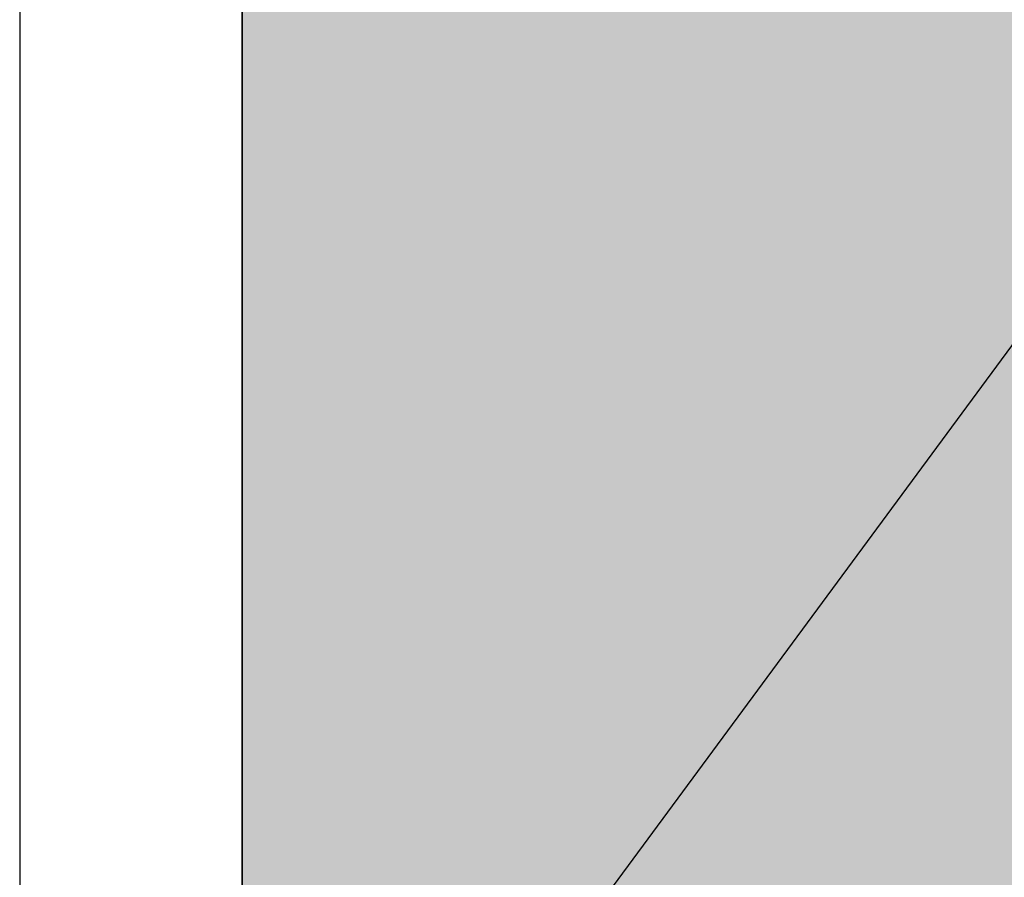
# Model space of a CAD drawing. Extents: x -357 to 533, y -64 to 530.
# Tile 55 of 135: x -57.18 to -54.97, y 220.7 to 222.63. Entities that reach past the tile are written whole.
import ezdxf
from ezdxf.lldxf.tags import DXFTag

# ---------------------------------------------------------------- set-up
doc = ezdxf.new("R2010")
doc.units = 0
doc.layers.get('0').update_dxf_attribs({"lineweight": 35})
doc.layers.add('5_EG-DURCHBRÜCHE', color=7, linetype='Continuous', lineweight=25)
doc.layers.add('5_EG-HLSE', color=7, linetype='Continuous', lineweight=25)
doc.layers.add('L_Aussenluft', color=7, linetype='Continuous', lineweight=35, true_color=0x66ff33)
doc.layers.add('L_Aussenluft-Shading', color=7, linetype='Continuous', lineweight=35, true_color=0x66ff33)
tags = doc.linetypes.add('ALL_S14', pattern=[0.002, 0.001, -0.001]).pattern_tags.tags
tags[6:7] = [DXFTag(74, 4), DXFTag(75, 0), DXFTag(340, '0'), DXFTag(46, 1.0), DXFTag(50, 0.0), DXFTag(44, 0.0), DXFTag(45, 0.0)]
tags[4:5] = [DXFTag(74, 4), DXFTag(75, 0), DXFTag(340, '0'), DXFTag(46, 1.0), DXFTag(50, 0.0), DXFTag(44, 0.0), DXFTag(45, 0.0)]
tags = doc.linetypes.add('VERDECKT2_S2', pattern=[0.0027, 0.002, -0.0007]).pattern_tags.tags
tags[6:7] = [DXFTag(74, 4), DXFTag(75, 0), DXFTag(340, '0'), DXFTag(46, 1.0), DXFTag(50, 0.0), DXFTag(44, 0.0), DXFTag(45, 0.0)]
tags[4:5] = [DXFTag(74, 4), DXFTag(75, 0), DXFTag(340, '0'), DXFTag(46, 1.0), DXFTag(50, 0.0), DXFTag(44, 0.0), DXFTag(45, 0.0)]

# ---------------------------------------------------------------- blocks, each defined once
blk = doc.blocks.new('Shading-A06HSW5ONL', base_point=(-52.6823, 220.0562))
at = {"layer": 'L_Aussenluft-Shading', "color": 76, "true_color": 0x39901c}
blk.add_solid([(-56.6823, 220.0562), (-56.546, 220.0562), (-56.6823, 279.1473), (-56.546, 279.1473)], dxfattribs=at)
at = {"layer": 'L_Aussenluft-Shading', "color": 74, "true_color": 0x46b023}
blk.add_solid([(-56.546, 220.0562), (-56.1464, 220.0562), (-56.546, 279.1473), (-56.1464, 279.1473)], dxfattribs=at)
at = {"layer": 'L_Aussenluft-Shading', "color": 72, "true_color": 0x52cd29}
blk.add_solid([(-56.1464, 220.0562), (-55.5107, 220.0562), (-56.1464, 279.1473), (-55.5107, 279.1473)], dxfattribs=at)
at = {"layer": 'L_Aussenluft-Shading', "color": 72, "true_color": 0x5be42d}
blk.add_solid([(-55.5107, 220.0562), (-54.6823, 220.0562), (-55.5107, 279.1473), (-54.6823, 279.1473)], dxfattribs=at)
blk = doc.blocks.new('Referenz-A06HSW74NL', base_point=(-327.4795, -41.1499))
at = {"layer": '5_EG-DURCHBRÜCHE', "color": 0, "linetype": 'VERDECKT2_S2', "lineweight": -2, "ltscale": 0.25}
for p, q in [((-57.1822, 231.0791), (-57.1822, 218.8743)), ((-57.1822, 218.8743), (-52.6822, 224.9767))]:
    blk.add_line(p, q, dxfattribs=at)
at = {"layer": '5_EG-HLSE', "color": 0, "linetype": 'ALL_S14', "lineweight": 13, "ltscale": 0.13}
blk.add_line((-56.6823, 279.6481), (-56.6823, 218.8743), dxfattribs=at)
blk = doc.blocks.new('SR 3000mm-A06HSWAQNL', base_point=(-56.6823, 220.0562))
at = {"color": 0, "linetype": 'ByBlock', "lineweight": -2, "ltscale": 0.35}
blk.add_line((-56.6823, 279.1473), (-56.6823, 220.0562), dxfattribs=at)

msp = doc.modelspace()

# ---------------------------------------------------------------- block references
at = {"color": 251, "lineweight": 25, "ltscale": 0.25, "true_color": 0x585858}
msp.add_blockref('Referenz-A06HSW74NL', (-327.4795, -41.1499), dxfattribs=at)
at = {"layer": 'L_Aussenluft'}
msp.add_blockref('Shading-A06HSW5ONL', (-52.6823, 220.0562), dxfattribs=at)
at = {"layer": 'L_Aussenluft', "ltscale": 0.35}
msp.add_blockref('SR 3000mm-A06HSWAQNL', (-56.6823, 220.0562), dxfattribs=at)

doc.saveas('drawing.dxf')
